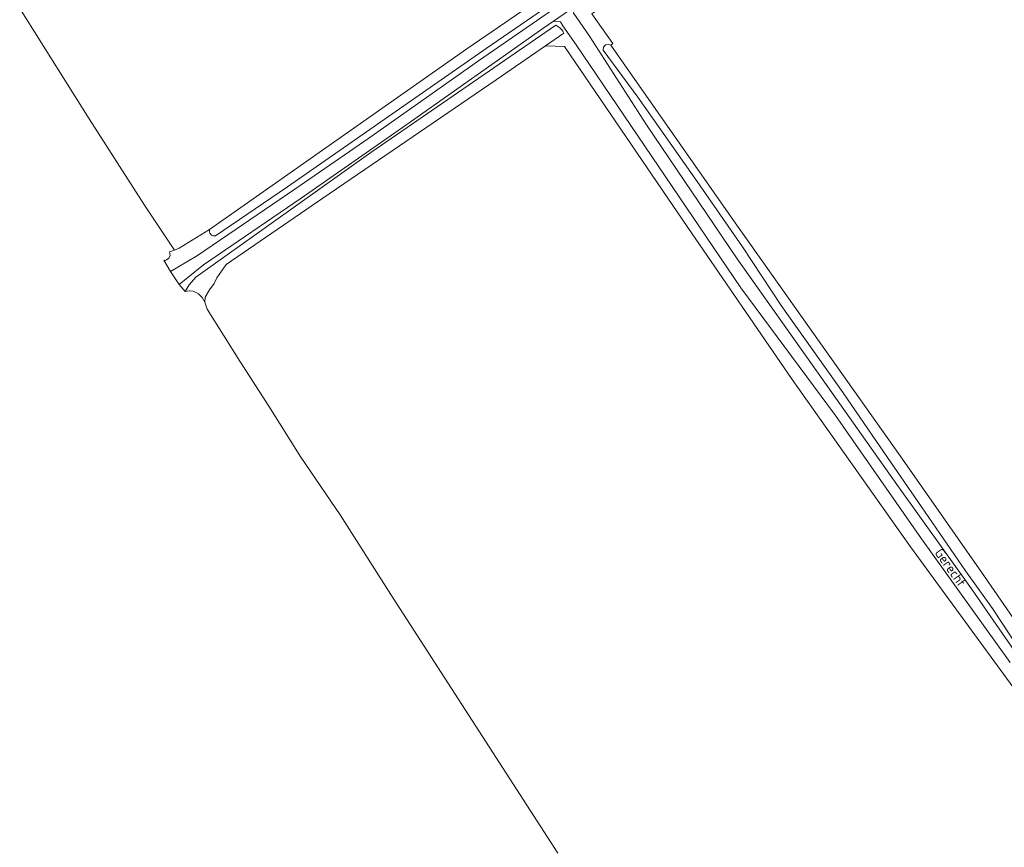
# Model space of a CAD drawing. Header units: metres. Extents: x 168032 to 180145, y 382923 to 399665.
# Tile 226 of 256: x 168936 to 169196, y 397895 to 398114. Entities that reach past the tile are written whole.
import ezdxf
from ezdxf.enums import TextEntityAlignment as Align

# ---------------------------------------------------------------- set-up
doc = ezdxf.new("R2010")
doc.units = ezdxf.units.M
for name, color, linetype, lineweight in [('B-WE-GR-GRAS-GV', 8, 'Continuous', 18), ('B-WE-OG-TOPOGRAFIE-T18', 8, 'Continuous', 18), ('B-WE-OG-WATER_GREPPEL-GV', 8, 'Continuous', 18), ('B-WE-OG-WEG-GV', 8, 'Continuous', 18), ('B-WE-VH-VERHARDING_FUNDERING_ZAND-GV', 8, 'Continuous', 18)]:
    doc.layers.add(name, color=color, linetype=linetype, lineweight=lineweight)
doc.styles.add('NLCS-ISO-M200-T18', font='NLCS-ISO.ttf', dxfattribs={"height": 0.36})

msp = doc.modelspace()

# ---------------------------------------------------------------- linework, layer by layer
at = {"layer": 'B-WE-GR-GRAS-GV', "flags": 128}
for points in [[(168986.281, 398058.363), (169054.226, 398106.067), (169122.092, 398152.581), (169154.956, 398175.314), (169154.08, 398176.832), (169150.337, 398182.951), (169104.358, 398244.181), (169023.045, 398185.39), (169025.653, 398181.595), (168936.073, 398116.723), (168954.456, 398087.549), (168969.071, 398064.787), (168976.995, 398052.92), (168978.192, 398053.367)], [(169168.081, 398170.594), (169150.253, 398158.752), (169107.761, 398129.436), (169087.274, 398115.32), (169092.862, 398107.482), (169092.271, 398107.087), (169105.447, 398088.275), (169125.648, 398059.462), (169145.889, 398030.887), (169168.749, 397998.502), (169190.26, 397967.784), (169210.54, 397938.454), (169210.906, 397937.763), (169211.818, 397938.375), (169221.567, 397924.578), (169306.05, 397982.828), (169259.196, 398046.785), (169206.907, 398116.13)]]:
    msp.add_lwpolyline(points, close=True, dxfattribs=at)
msp.add_lwpolyline([(169202.86, 397931.562), (169171.548, 397974.472), (169140.206, 398018.715), (169112.668, 398058.851), (169080.023, 398106.675), (169075.115, 398106.872), (169075.018, 398106.876), (169061.988, 398097.897), (169016.215, 398066.624), (168990.656, 398049.055), (168988.196, 398045.551), (168987.446, 398044.079), (168986.21, 398042.421), (168985.101, 398040.501), (168984.963, 398039.144), (168985.596, 398037.318), (168994.279, 398023.535), (169001.886, 398011.642), (169010.394, 397998.227), (169020.773, 397982.942), (169034.814, 397960.93), (169078.317, 397893.515)], dxfattribs=at)
at = {"layer": 'B-WE-OG-WATER_GREPPEL-GV', "flags": 128}
for points in [[(169116.636, 398145.494), (169151.716, 398169.686), (169176.417, 398186.805), (169176.919, 398187.154), (169175.01, 398189.186), (169154.956, 398175.314), (169122.092, 398152.581), (169054.226, 398106.067), (168986.281, 398058.363)], [(168987.784, 398056.647), (169006.887, 398069.612), (169059.327, 398106.177), (169116.636, 398145.494)], [(169210.54, 397938.454), (169190.26, 397967.784), (169168.749, 397998.502), (169145.889, 398030.887), (169125.648, 398059.462), (169105.447, 398088.275), (169092.271, 398107.087), (169091.71, 398107.264), (169090.897, 398107.117), (169090.344, 398106.548), (169090.265, 398105.682), (169099.442, 398093.308), (169115.095, 398071.029), (169127.092, 398053.724), (169137.293, 398038.253), (169153.72, 398015.221), (169163.497, 398000.956), (169174.451, 397985.088), (169186.067, 397968.143), (169193.163, 397958.239), (169207.607, 397936.258)]]:
    msp.add_lwpolyline(points, dxfattribs=at)
msp.add_lwpolyline([(168986.21, 398042.421), (168987.446, 398044.079), (168988.196, 398045.551), (168990.656, 398049.055), (169016.215, 398066.624), (169061.988, 398097.897), (169075.018, 398106.876), (169079.874, 398110.221), (169079.593, 398110.731), (169079.246, 398111.199), (169078.837, 398111.614), (169078.326, 398112.002), (169077.763, 398112.31), (169028.915, 398078.689), (168982.663, 398045.76), (168980.888, 398043.762), (168979.794, 398041.993), (168980.826, 398042.156), (168981.946, 398042.063), (168983.298, 398041.363), (168984.278, 398040.337), (168984.963, 398039.144), (168985.101, 398040.501)], close=True, dxfattribs=at)
at = {"layer": 'B-WE-OG-WATER_GREPPEL-GV'}
msp.add_lwpolyline([(168986.281, 398058.363, 0.5613428), (168987.784, 398056.647)], format="xyb", dxfattribs=at)
at = {"layer": 'B-WE-OG-WEG-GV', "flags": 128}
for points in [[(168974.14, 398050.201), (168975.888, 398047.251), (168983.108, 398051.481), (169008.782, 398069.001), (169028.357, 398082.463), (169057.369, 398102.941), (169093.365, 398127.865), (169129.362, 398152.67), (169167.105, 398178.467), (169178.004, 398186.168), (169177.924, 398186.283), (169177.141, 398186.918), (169176.919, 398187.154), (169176.417, 398186.805), (169151.716, 398169.686), (169116.636, 398145.494), (169059.327, 398106.177), (169006.887, 398069.612), (168987.784, 398056.647)], [(169197.89, 397943.925), (169174.38, 397976.629), (169151.702, 398009.158), (169126.702, 398042.97), (169083.171, 398107.111), (169079.666, 398112.172), (169078.976, 398113.168), (169077.154, 398113.409), (169074.315, 398111.474), (169038.12, 398085.915), (169010.461, 398066.631), (168984.61, 398048.971), (168978.25, 398043.791), (168979.794, 398041.993), (168980.888, 398043.762), (168982.663, 398045.76), (169028.915, 398078.689), (169077.763, 398112.31), (169078.326, 398112.002), (169078.837, 398111.614), (169079.246, 398111.199), (169079.593, 398110.731), (169079.874, 398110.221), (169075.018, 398106.876), (169075.115, 398106.872), (169080.023, 398106.675), (169112.668, 398058.851), (169140.206, 398018.715), (169171.548, 397974.472), (169202.86, 397931.562)], [(169083.141, 398114.514), (169086.651, 398109.383), (169101.762, 398085.973), (169125.729, 398050.61), (169147.088, 398020.404), (169167.942, 397990.999), (169187.601, 397963.368), (169209.601, 397931.729)], [(169207.607, 397936.258), (169193.163, 397958.239), (169186.067, 397968.143), (169174.451, 397985.088), (169163.497, 398000.956), (169153.72, 398015.221), (169137.293, 398038.253), (169127.092, 398053.724), (169115.095, 398071.029), (169099.442, 398093.308), (169090.265, 398105.682), (169090.344, 398106.548), (169090.897, 398107.117), (169091.71, 398107.264), (169092.271, 398107.087), (169092.862, 398107.482), (169087.274, 398115.32)], [(168986.281, 398058.363), (168978.192, 398053.367), (168976.995, 398052.92), (168975.643, 398052.414), (168975.802, 398051.424), (168975.484, 398050.776), (168974.837, 398050.299), (168974.535, 398050.17), (168974.14, 398050.201)]]:
    msp.add_lwpolyline(points, dxfattribs=at)
at = {"layer": 'B-WE-OG-WEG-GV'}
msp.add_lwpolyline([(168987.784, 398056.647, -0.5613428), (168986.281, 398058.363)], format="xyb", dxfattribs=at)
at = {"layer": 'B-WE-VH-VERHARDING_FUNDERING_ZAND-GV', "flags": 128}
msp.add_lwpolyline([(169082.807, 398117.26), (169112.931, 398137.787), (169151.111, 398163.822), (169179.582, 398183.244), (169179.13, 398184.548), (169178.004, 398186.168), (169167.105, 398178.467), (169129.362, 398152.67), (169093.365, 398127.865), (169057.369, 398102.941), (169028.357, 398082.463), (169008.782, 398069.001), (168983.108, 398051.481), (168975.888, 398047.251), (168978.25, 398043.791), (168984.61, 398048.971), (169010.461, 398066.631), (169038.12, 398085.915), (169074.315, 398111.474), (169077.154, 398113.409)], close=True, dxfattribs=at)
msp.add_lwpolyline([(169209.601, 397931.729), (169187.601, 397963.368), (169167.942, 397990.999), (169147.088, 398020.404), (169125.729, 398050.61), (169101.762, 398085.973), (169086.651, 398109.383), (169083.141, 398114.514), (169082.468, 398115.496), (169082.807, 398117.26), (169077.154, 398113.409), (169078.976, 398113.168), (169079.666, 398112.172), (169083.171, 398107.111), (169126.702, 398042.97), (169151.702, 398009.158), (169174.38, 397976.629), (169197.89, 397943.925)], dxfattribs=at)

# ---------------------------------------------------------------- texts
at = {"layer": 'B-WE-OG-TOPOGRAFIE-T18', "style": 'NLCS-ISO-M200-T18'}
msp.add_text('Gerecht', height=2.5, rotation=305.7, dxfattribs=at).set_placement((169182.083, 397969.043), align=Align.MIDDLE)

doc.saveas('drawing.dxf')
